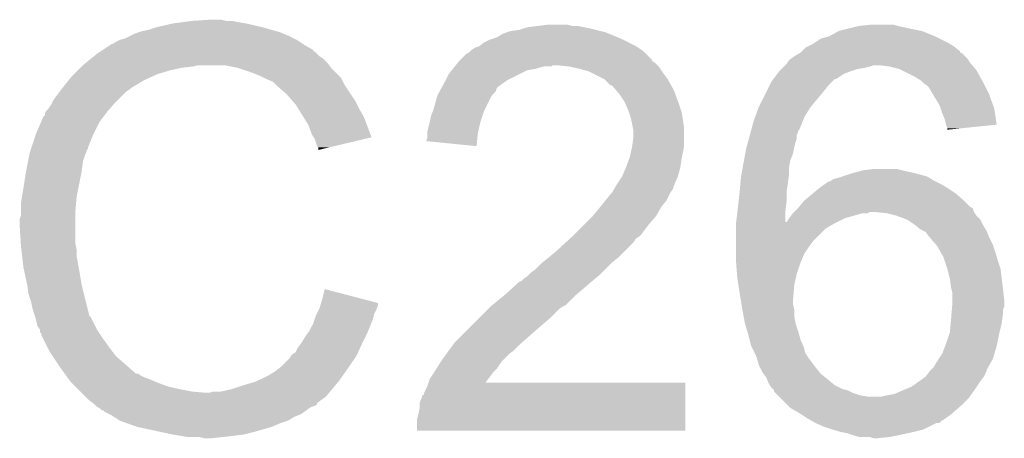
# Model space of a CAD drawing. Extents: x -1.3 to 24.2, y -3.9 to 56.
# Tile 28 of 45: x 2 to 3.9, y 39.4 to 40.2. Entities that reach past the tile are written whole.
import ezdxf

# ---------------------------------------------------------------- set-up
doc = ezdxf.new("R2010")
doc.units = 0
doc.layers.add('LIFE_METRICS_CLICK_V101_GTO', color=11, linetype='CONTINUOUS')

msp = doc.modelspace()

# ---------------------------------------------------------------- linework, layer by layer
at = {"layer": 'LIFE_METRICS_CLICK_V101_GTO'}
for points in [[(2.26314, 40.21328), (2.28219, 40.21582), (2.41046, 40.21328), (2.39522, 40.21582)], [(2.28219, 40.21582), (2.30124, 40.21836), (2.39522, 40.21582), (2.382522, 40.21836)], [(2.30124, 40.21836), (2.339338, 40.2209), (2.369822, 40.21836), (2.359658, 40.2209)], [(2.186942, 40.19296), (2.194562, 40.1955), (2.484968, 40.19296), (2.479042, 40.1955)], [(2.194562, 40.1955), (2.202182, 40.19804), (2.479042, 40.1955), (2.470152, 40.19804)], [(2.202182, 40.19804), (2.21488, 40.200582), (2.470152, 40.19804), (2.461254, 40.200582)], [(2.21488, 40.200582), (2.23012, 40.205658), (2.461254, 40.200582), (2.443488, 40.205658)], [(2.23012, 40.205658), (2.230128, 40.20566), (2.443488, 40.205658), (2.44348, 40.20566)], [(2.230128, 40.20566), (2.26314, 40.21328), (2.44348, 40.20566), (2.41046, 40.21328)], [(2.92608, 40.19296), (2.933694, 40.195498), (3.137914, 40.19296), (3.131822, 40.195498)], [(2.933694, 40.195498), (2.941322, 40.19804), (3.131822, 40.195498), (3.121658, 40.19804)], [(2.941322, 40.19804), (2.959102, 40.200582), (3.121658, 40.19804), (3.111492, 40.200582)], [(2.959102, 40.200582), (2.966718, 40.20312), (3.111492, 40.200582), (3.10134, 40.20312)], [(2.966718, 40.20312), (2.974342, 40.20566), (3.10134, 40.20312), (3.088642, 40.20566)], [(2.974342, 40.20566), (2.994662, 40.2082), (3.088642, 40.20566), (3.075942, 40.2082)], [(2.994662, 40.2082), (3.014982, 40.21074), (3.065782, 40.2082), (3.055618, 40.21074)], [(3.581402, 40.18788), (3.599176, 40.198038), (3.79222, 40.18788), (3.766822, 40.198038)], [(3.599176, 40.198038), (3.599184, 40.198042), (3.766822, 40.198038), (3.766804, 40.198042)], [(3.599184, 40.198042), (3.619498, 40.20312), (3.766804, 40.198042), (3.74142, 40.20312)], [(3.619498, 40.20312), (3.639822, 40.2082), (3.74142, 40.20312), (3.718562, 40.2082)], [(3.639822, 40.2082), (3.662664, 40.210738), (3.718562, 40.2082), (3.710942, 40.210738)], [(3.662664, 40.210738), (3.662682, 40.21074), (3.710942, 40.210738), (3.70078, 40.21074)], [(2.143766, 40.172646), (2.146304, 40.175182), (2.523482, 40.172646), (2.519678, 40.175182)], [(2.146304, 40.175182), (2.156454, 40.180258), (2.519678, 40.175182), (2.512062, 40.180258)], [(2.156454, 40.180258), (2.156462, 40.180262), (2.512062, 40.180258), (2.512056, 40.180262)], [(2.156462, 40.180262), (2.166622, 40.1828), (2.512056, 40.180262), (2.50698, 40.1828)], [(2.166622, 40.1828), (2.176782, 40.18788), (2.50698, 40.1828), (2.49682, 40.18788)], [(2.176782, 40.18788), (2.186942, 40.19296), (2.49682, 40.18788), (2.484968, 40.19296)], [(2.877822, 40.167562), (2.887982, 40.17518), (3.192776, 40.167562), (3.17754, 40.17518)], [(2.887982, 40.17518), (2.898142, 40.18026), (3.17754, 40.17518), (3.16738, 40.18026)], [(2.898142, 40.18026), (2.905762, 40.1828), (3.16738, 40.18026), (3.1623, 40.1828)], [(2.905762, 40.1828), (2.913382, 40.18534), (3.1623, 40.1828), (3.156204, 40.18534)], [(2.913382, 40.18534), (2.92608, 40.19296), (3.156204, 40.18534), (3.137914, 40.19296)], [(3.548382, 40.172642), (3.552188, 40.17518), (3.82185, 40.172642), (3.817618, 40.17518)], [(3.552188, 40.17518), (3.56362, 40.182802), (3.817618, 40.17518), (3.802376, 40.182802)], [(3.56362, 40.182802), (3.581402, 40.18788), (3.802376, 40.182802), (3.79222, 40.18788)], [(2.11074, 40.15232), (2.11835, 40.157394), (2.5527, 40.15232), (2.547626, 40.157394)], [(2.11835, 40.157394), (2.11836, 40.1574), (2.547626, 40.157394), (2.545102, 40.1574)], [(2.11836, 40.1574), (2.122152, 40.159928), (2.545102, 40.1574), (2.545078, 40.159928)], [(2.122152, 40.159928), (2.137416, 40.170102), (2.545078, 40.159928), (2.527298, 40.170102)], [(2.137416, 40.170102), (2.141224, 40.17264), (2.527298, 40.170102), (2.523492, 40.17264)], [(2.141224, 40.17264), (2.143766, 40.172646), (2.523492, 40.17264), (2.523482, 40.172646)], [(2.852424, 40.152322), (2.8575, 40.154862), (3.213098, 40.152322), (3.210558, 40.154862)], [(2.8575, 40.154862), (2.860036, 40.157398), (3.210558, 40.154862), (3.208022, 40.157398)], [(2.860036, 40.157398), (2.86258, 40.15994), (3.208022, 40.157398), (3.20421, 40.15994)], [(2.86258, 40.15994), (2.8702, 40.16502), (3.20421, 40.15994), (3.19659, 40.16502)], [(2.8702, 40.16502), (2.87781, 40.167558), (3.19659, 40.16502), (3.192782, 40.167558)], [(2.87781, 40.167558), (2.877822, 40.167562), (3.192782, 40.167558), (3.192776, 40.167562)], [(3.510282, 40.147242), (3.522968, 40.154854), (3.853178, 40.147242), (3.845566, 40.154854)], [(3.522968, 40.154854), (3.522978, 40.15486), (3.845566, 40.154854), (3.843042, 40.15486)], [(3.522978, 40.15486), (3.522982, 40.154862), (3.843042, 40.15486), (3.843042, 40.154862)], [(3.522982, 40.154862), (3.525512, 40.157392), (3.843042, 40.154862), (3.84302, 40.157392)], [(3.525512, 40.157392), (3.533144, 40.165022), (3.84302, 40.157392), (3.833492, 40.165022)], [(3.533144, 40.165022), (3.538218, 40.16756), (3.833492, 40.165022), (3.83032, 40.16756)], [(3.538218, 40.16756), (3.548382, 40.172642), (3.83032, 40.16756), (3.82185, 40.172642)], [(2.089006, 40.134538), (2.098318, 40.142158), (2.57302, 40.134538), (2.565402, 40.142158)], [(2.098318, 40.142158), (2.10453, 40.14724), (2.565402, 40.142158), (2.55778, 40.14724)], [(2.10453, 40.14724), (2.11074, 40.15232), (2.55778, 40.14724), (2.5527, 40.15232)], [(2.835146, 40.134538), (2.837178, 40.137078), (3.23088, 40.134538), (3.225806, 40.137078)], [(2.837178, 40.137078), (2.83718, 40.13708), (3.225806, 40.137078), (3.225806, 40.13708)], [(2.83718, 40.13708), (2.842256, 40.142156), (3.225806, 40.13708), (3.223262, 40.142156)], [(2.842256, 40.142156), (2.852424, 40.152322), (3.223262, 40.142156), (3.213098, 40.152322)], [(3.496732, 40.13454), (3.500122, 40.139622), (3.86334, 40.13454), (3.859952, 40.139622)], [(3.500122, 40.139622), (3.503506, 40.14216), (3.859952, 40.139622), (3.85826, 40.14216)], [(3.503506, 40.14216), (3.510282, 40.147242), (3.85826, 40.14216), (3.853178, 40.147242)], [(2.06502, 40.11168), (2.07264, 40.1193), (2.23266, 40.11168), (2.258062, 40.1193)], [(2.07264, 40.1193), (2.07772, 40.12438), (2.258062, 40.1193), (2.28092, 40.12438)], [(2.07772, 40.12438), (2.08026, 40.12692), (2.28092, 40.12438), (2.303778, 40.12692)], [(2.08026, 40.12692), (2.0828, 40.12946), (2.303778, 40.12692), (2.313938, 40.12946)], [(2.0828, 40.12946), (2.089006, 40.134538), (2.576832, 40.12946), (2.57302, 40.134538)], [(2.392678, 40.12438), (2.367278, 40.12946), (2.580642, 40.12438), (2.576832, 40.12946)], [(2.41554, 40.11676), (2.392678, 40.12438), (2.588262, 40.11676), (2.580642, 40.12438)], [(2.43586, 40.10914), (2.41554, 40.11676), (2.59588, 40.10914), (2.588262, 40.11676)], [(2.81686, 40.11168), (2.822954, 40.119298), (2.959102, 40.11168), (2.974338, 40.119298)], [(2.822954, 40.119298), (2.824988, 40.12184), (2.974338, 40.119298), (2.98958, 40.12184)], [(2.824988, 40.12184), (2.829052, 40.12692), (2.98958, 40.12184), (3.007356, 40.12692)], [(2.829052, 40.12692), (2.831078, 40.129454), (3.022594, 40.12692), (3.025134, 40.129454)], [(2.831078, 40.129454), (2.831084, 40.12946), (3.025134, 40.129454), (3.032762, 40.12946)], [(2.831084, 40.12946), (2.835146, 40.134538), (3.23596, 40.12946), (3.23088, 40.134538)], [(3.058158, 40.12692), (3.032762, 40.12946), (3.2385, 40.12692), (3.23596, 40.12946)], [(3.081022, 40.12184), (3.058158, 40.12692), (3.241888, 40.12184), (3.2385, 40.12692)], [(3.098798, 40.116762), (3.081022, 40.12184), (3.245272, 40.116762), (3.241888, 40.12184)], [(3.108962, 40.11168), (3.098798, 40.116762), (3.24866, 40.11168), (3.245272, 40.116762)], [(3.47599, 40.111678), (3.479802, 40.11676), (3.609338, 40.111678), (3.62204, 40.11676)], [(3.479802, 40.11676), (3.484878, 40.121838), (3.62204, 40.11676), (3.637278, 40.121838)], [(3.484878, 40.121838), (3.48742, 40.12438), (3.637278, 40.121838), (3.65252, 40.12438)], [(3.48742, 40.12438), (3.489962, 40.126922), (3.65252, 40.12438), (3.66268, 40.126922)], [(3.489962, 40.126922), (3.492498, 40.129458), (3.66268, 40.126922), (3.670298, 40.129458)], [(3.492498, 40.129458), (3.4925, 40.12946), (3.670298, 40.129458), (3.680458, 40.12946)], [(3.4925, 40.12946), (3.49504, 40.132), (3.867574, 40.12946), (3.865458, 40.132)], [(3.49504, 40.132), (3.496732, 40.13454), (3.865458, 40.132), (3.86334, 40.13454)], [(3.700778, 40.12692), (3.680458, 40.12946), (3.869692, 40.12692), (3.867574, 40.12946)], [(3.721098, 40.121842), (3.700778, 40.12692), (3.873922, 40.121842), (3.869692, 40.12692)], [(3.726186, 40.119298), (3.721098, 40.121842), (3.876042, 40.119298), (3.873922, 40.121842)], [(3.75158, 40.1066), (3.726186, 40.119298), (3.883096, 40.1066), (3.876042, 40.119298)], [(2.04165, 40.083738), (2.053844, 40.09898), (2.179318, 40.083738), (2.20472, 40.09898)], [(2.053844, 40.09898), (2.05994, 40.1066), (2.20472, 40.09898), (2.221484, 40.1066)], [(2.05994, 40.1066), (2.06502, 40.11168), (2.221484, 40.1066), (2.23266, 40.11168)], [(2.446028, 40.104056), (2.43586, 40.10914), (2.600962, 40.104056), (2.59588, 40.10914)], [(2.4511, 40.10152), (2.446028, 40.104056), (2.602232, 40.10152), (2.600962, 40.104056)], [(2.463796, 40.09644), (2.4511, 40.10152), (2.604772, 40.09644), (2.602232, 40.10152)], [(2.47142, 40.088818), (2.463796, 40.09644), (2.608582, 40.088818), (2.604772, 40.09644)], [(2.803696, 40.086278), (2.80924, 40.09644), (2.915918, 40.086278), (2.930146, 40.09644)], [(2.80924, 40.09644), (2.810508, 40.098978), (2.930146, 40.09644), (2.9337, 40.098978)], [(2.810508, 40.098978), (2.81686, 40.11168), (2.9337, 40.098978), (2.959102, 40.11168)], [(3.129276, 40.101522), (3.108962, 40.11168), (3.256282, 40.101522), (3.24866, 40.11168)], [(3.12928, 40.10152), (3.129276, 40.101522), (3.256282, 40.10152), (3.256282, 40.101522)], [(3.141974, 40.088826), (3.12928, 40.10152), (3.263334, 40.088826), (3.256282, 40.10152)], [(3.46075, 40.088818), (3.464562, 40.09644), (3.578858, 40.088818), (3.58648, 40.09644)], [(3.464562, 40.09644), (3.468366, 40.101514), (3.58648, 40.09644), (3.591554, 40.101514)], [(3.468366, 40.101514), (3.468372, 40.10152), (3.591554, 40.101514), (3.594096, 40.10152)], [(3.468372, 40.10152), (3.47599, 40.111678), (3.594096, 40.10152), (3.609338, 40.111678)], [(3.764278, 40.098982), (3.75158, 40.1066), (3.887328, 40.098982), (3.883096, 40.1066)], [(3.766822, 40.09644), (3.764278, 40.098982), (3.88874, 40.09644), (3.887328, 40.098982)], [(3.7719, 40.091362), (3.766822, 40.09644), (3.89128, 40.091362), (3.88874, 40.09644)], [(2.024382, 40.06088), (2.035808, 40.076118), (2.15392, 40.06088), (2.169158, 40.076118)], [(2.035808, 40.076118), (2.03962, 40.0812), (2.169158, 40.076118), (2.17678, 40.0812)], [(2.03962, 40.0812), (2.04165, 40.083738), (2.17678, 40.0812), (2.179318, 40.083738)], [(2.49174, 40.071042), (2.47142, 40.088818), (2.620432, 40.071042), (2.608582, 40.088818)], [(2.794, 40.068502), (2.798154, 40.076118), (2.903222, 40.068502), (2.910836, 40.076118)], [(2.798154, 40.076118), (2.80231, 40.083736), (2.910836, 40.076118), (2.91338, 40.083736)], [(2.80231, 40.083736), (2.803696, 40.086278), (2.91338, 40.083736), (2.915918, 40.086278)], [(3.144512, 40.08882), (3.141974, 40.088826), (3.263336, 40.08882), (3.263334, 40.088826)], [(3.153228, 40.078658), (3.144512, 40.08882), (3.26898, 40.078658), (3.263336, 40.08882)], [(3.15976, 40.071042), (3.153228, 40.078658), (3.27175, 40.071042), (3.26898, 40.078658)], [(3.43916, 40.04564), (3.4544, 40.07612), (3.5433, 40.04564), (3.5687, 40.07612)], [(3.4544, 40.07612), (3.46075, 40.088818), (3.5687, 40.07612), (3.578858, 40.088818)], [(3.776976, 40.088822), (3.7719, 40.091362), (3.89255, 40.088822), (3.89128, 40.091362)], [(3.779518, 40.086282), (3.776976, 40.088822), (3.89382, 40.086282), (3.89255, 40.088822)], [(3.788666, 40.071038), (3.779518, 40.086282), (3.90144, 40.071038), (3.89382, 40.086282)], [(2.020568, 40.05326), (2.024382, 40.06088), (2.1463, 40.05326), (2.15392, 40.06088)], [(2.502856, 40.058338), (2.49174, 40.071042), (2.6289, 40.058338), (2.620432, 40.071042)], [(2.50952, 40.050722), (2.502856, 40.058338), (2.63271, 40.050722), (2.6289, 40.058338)], [(2.786382, 40.04056), (2.793998, 40.068496), (2.88925, 40.04056), (2.903218, 40.068496)], [(2.793998, 40.068496), (2.794, 40.068502), (2.903218, 40.068496), (2.903222, 40.068502)], [(3.169918, 40.055802), (3.15976, 40.071042), (3.277292, 40.055802), (3.27175, 40.071042)], [(3.80238, 40.048182), (3.788666, 40.071038), (3.909752, 40.048182), (3.90144, 40.071038)], [(2.007872, 40.035482), (2.009142, 40.03802), (2.13106, 40.035482), (2.133234, 40.03802)], [(2.009142, 40.03802), (2.01422, 40.0431), (2.133234, 40.03802), (2.13759, 40.0431)], [(2.01422, 40.0431), (2.0193, 40.050722), (2.13759, 40.0431), (2.144124, 40.050722)], [(2.0193, 40.050722), (2.020568, 40.05326), (2.144124, 40.050722), (2.1463, 40.05326)], [(2.514284, 40.043102), (2.50952, 40.050722), (2.63652, 40.043102), (2.63271, 40.050722)], [(2.525396, 40.02532), (2.514284, 40.043102), (2.64668, 40.02532), (2.63652, 40.043102)], [(2.781302, 40.027862), (2.785364, 40.038018), (2.884594, 40.027862), (2.88798, 40.038018)], [(2.785364, 40.038018), (2.786382, 40.04056), (2.88798, 40.038018), (2.88925, 40.04056)], [(3.172098, 40.05072), (3.169918, 40.055802), (3.27914, 40.05072), (3.277292, 40.055802)], [(3.17754, 40.038018), (3.172098, 40.05072), (3.283374, 40.038018), (3.27914, 40.05072)], [(3.178386, 40.03548), (3.17754, 40.038018), (3.28422, 40.03548), (3.283374, 40.038018)], [(3.43177, 40.02532), (3.439158, 40.045638), (3.5306, 40.02532), (3.5433, 40.045638)], [(3.439158, 40.045638), (3.43916, 40.04564), (3.5433, 40.045638), (3.5433, 40.04564)], [(3.804074, 40.0431), (3.80238, 40.048182), (3.9116, 40.0431), (3.909752, 40.048182)], [(3.80746, 40.032938), (3.804074, 40.0431), (3.913158, 40.032938), (3.9116, 40.0431)], [(1.998626, 40.015158), (2.004076, 40.02786), (2.11582, 40.015158), (2.125344, 40.02786)], [(2.004076, 40.02786), (2.0066, 40.027882), (2.125344, 40.02786), (2.12536, 40.027882)], [(2.0066, 40.027882), (2.006602, 40.032944), (2.12536, 40.027882), (2.129156, 40.032944)], [(2.006602, 40.032944), (2.007872, 40.035482), (2.129156, 40.032944), (2.13106, 40.035482)], [(2.534918, 40.010082), (2.525396, 40.02532), (2.652386, 40.010082), (2.64668, 40.02532)], [(2.77876, 40.01516), (2.781302, 40.027862), (2.88036, 40.01516), (2.884594, 40.027862)], [(3.182618, 40.02278), (3.178386, 40.03548), (3.286338, 40.02278), (3.28422, 40.03548)], [(3.183128, 40.02024), (3.182618, 40.02278), (3.28676, 40.02024), (3.286338, 40.02278)], [(3.186686, 40.002458), (3.183128, 40.02024), (3.2893, 40.002458), (3.28676, 40.02024)], [(3.42415, 39.99992), (3.429, 40.0177), (3.520436, 39.99992), (3.52755, 40.0177)], [(3.429, 40.0177), (3.43177, 40.02532), (3.52755, 40.0177), (3.5306, 40.02532)], [(3.812538, 40.020242), (3.80746, 40.032938), (3.915102, 40.020242), (3.913158, 40.032938)], [(3.815082, 40.01008), (3.812538, 40.020242), (3.916658, 40.01008), (3.915102, 40.020242)], [(1.98882, 39.992298), (1.998626, 40.015158), (2.104388, 39.992298), (2.11582, 40.015158)], [(2.54254, 39.98976), (2.534918, 40.010082), (2.659994, 39.98976), (2.652386, 40.010082)], [(2.77368, 39.994842), (2.778758, 40.015158), (2.875844, 39.994842), (2.88036, 40.015158)], [(2.778758, 40.015158), (2.77876, 40.01516), (2.88036, 40.015158), (2.88036, 40.01516)], [(3.1877, 39.997382), (3.186686, 40.002458), (3.2893, 39.997382), (3.2893, 40.002458)], [(3.1877, 39.987222), (3.1877, 39.997382), (3.2893, 39.987222), (3.2893, 39.997382)], [(3.422764, 39.994836), (3.423456, 39.997374), (3.517898, 39.994836), (3.5179, 39.997374)], [(3.423456, 39.997374), (3.42415, 39.99992), (3.5179, 39.997374), (3.520436, 39.99992)], [(3.815084, 40.010078), (3.815082, 40.01008), (3.916658, 40.010078), (3.916658, 40.01008)], [(3.817618, 40.002462), (3.815084, 40.010078), (3.842228, 40.002462), (3.916658, 40.010078)], [(3.81762, 39.999944), (3.817618, 40.002462), (3.81762, 39.999944), (3.842228, 40.002462)], [(1.979506, 39.964356), (1.987974, 39.98976), (2.09296, 39.964356), (2.10312, 39.98976)], [(1.987974, 39.98976), (1.98882, 39.992298), (2.10312, 39.98976), (2.104388, 39.992298)], [(2.545932, 39.984674), (2.54254, 39.98976), (2.661896, 39.984674), (2.659994, 39.98976)], [(2.547618, 39.982144), (2.545932, 39.984674), (2.651258, 39.982144), (2.661896, 39.984674)], [(2.5527, 39.966904), (2.547618, 39.982144), (2.587178, 39.966904), (2.651258, 39.982144)], [(2.771154, 39.977088), (2.77368, 39.982144), (2.873744, 39.977088), (2.874254, 39.982144)], [(2.872718, 39.966902), (2.771154, 39.977088), (2.872718, 39.966902), (2.873744, 39.977088)], [(2.77368, 39.992298), (2.77368, 39.994842), (2.87528, 39.992298), (2.875844, 39.994842)], [(2.77368, 39.982144), (2.77368, 39.992298), (2.874254, 39.982144), (2.87528, 39.992298)], [(3.18516, 39.9669), (3.1877, 39.987222), (3.2893, 39.9669), (3.2893, 39.987222)], [(3.417222, 39.97452), (3.4193, 39.982138), (3.512822, 39.97452), (3.515358, 39.982138)], [(3.4193, 39.982138), (3.421378, 39.989756), (3.515358, 39.982138), (3.51536, 39.989756)], [(3.421378, 39.989756), (3.422764, 39.994836), (3.51536, 39.989756), (3.517898, 39.994836)], [(1.976966, 39.956736), (1.977812, 39.959274), (2.090418, 39.956736), (2.09042, 39.959274)], [(1.977812, 39.959274), (1.978658, 39.961814), (2.09042, 39.959274), (2.092954, 39.961814)], [(1.978658, 39.961814), (1.979506, 39.964356), (2.092954, 39.961814), (2.09296, 39.964356)], [(2.555234, 39.964366), (2.5527, 39.966904), (2.576506, 39.964366), (2.587178, 39.966904)], [(2.55524, 39.959308), (2.555234, 39.964366), (2.55524, 39.959308), (2.576506, 39.964366)], [(3.18008, 39.944042), (3.185158, 39.966898), (3.284728, 39.944042), (3.2893, 39.966898)], [(3.185158, 39.966898), (3.18516, 39.9669), (3.2893, 39.966898), (3.2893, 39.9669)], [(3.411912, 39.951658), (3.41376, 39.96182), (3.507738, 39.951658), (3.50977, 39.96182)], [(3.41376, 39.96182), (3.414452, 39.96436), (3.50977, 39.96182), (3.51028, 39.96436)], [(3.414452, 39.96436), (3.417222, 39.97452), (3.51028, 39.96436), (3.512822, 39.97452)], [(1.972564, 39.936418), (1.975612, 39.951658), (2.0828, 39.936418), (2.08788, 39.951658)], [(1.975612, 39.951658), (1.976122, 39.9542), (2.08788, 39.951658), (2.08915, 39.9542)], [(1.976122, 39.9542), (1.976966, 39.956736), (2.08915, 39.9542), (2.090418, 39.956736)], [(3.17246, 39.92372), (3.179126, 39.9415), (3.28168, 39.92372), (3.28422, 39.9415)], [(3.179126, 39.9415), (3.18008, 39.944042), (3.28422, 39.9415), (3.284728, 39.944042)], [(3.407294, 39.926258), (3.409602, 39.938958), (3.50012, 39.926258), (3.50266, 39.938958)], [(3.409602, 39.938958), (3.411912, 39.951658), (3.50266, 39.938958), (3.507738, 39.951658)], [(1.9685, 39.916102), (1.972564, 39.936418), (2.08026, 39.916102), (2.0828, 39.936418)], [(3.16484, 39.90594), (3.172458, 39.923718), (3.2766, 39.90594), (3.28168, 39.923718)], [(3.172458, 39.923718), (3.17246, 39.92372), (3.28168, 39.923718), (3.28168, 39.92372)], [(3.404522, 39.91102), (3.407294, 39.926258), (3.50012, 39.91102), (3.50012, 39.926258)], [(3.639824, 39.9161), (3.649982, 39.91864), (3.73634, 39.9161), (3.726182, 39.91864)], [(3.649982, 39.91864), (3.670302, 39.92118), (3.726182, 39.91864), (3.716022, 39.92118)], [(1.96342, 39.88308), (1.9685, 39.9161), (2.073654, 39.88308), (2.080258, 39.9161)], [(1.9685, 39.9161), (1.9685, 39.916102), (2.080258, 39.9161), (2.08026, 39.916102)], [(3.154678, 39.8907), (3.164838, 39.905938), (3.270068, 39.8907), (3.2766, 39.905938)], [(3.164838, 39.905938), (3.16484, 39.90594), (3.2766, 39.905938), (3.2766, 39.90594)], [(3.40106, 39.878), (3.4036, 39.90594), (3.495402, 39.878), (3.499394, 39.90594)], [(3.4036, 39.90594), (3.404522, 39.91102), (3.499394, 39.90594), (3.50012, 39.91102)], [(3.581406, 39.895784), (3.585208, 39.89832), (3.794752, 39.895784), (3.78968, 39.89832)], [(3.585208, 39.89832), (3.589022, 39.900862), (3.78968, 39.89832), (3.785446, 39.900862)], [(3.589022, 39.900862), (3.599178, 39.9034), (3.785446, 39.900862), (3.781216, 39.9034)], [(3.599178, 39.9034), (3.6068, 39.90594), (3.781216, 39.9034), (3.776982, 39.90594)], [(3.6068, 39.90594), (3.62966, 39.913558), (3.776982, 39.90594), (3.749048, 39.913558)], [(3.62966, 39.913558), (3.629666, 39.91356), (3.749048, 39.913558), (3.74904, 39.91356)], [(3.629666, 39.91356), (3.639824, 39.9161), (3.74904, 39.91356), (3.73634, 39.9161)], [(1.960456, 39.8653), (1.96342, 39.88308), (2.0701, 39.8653), (2.073654, 39.88308)], [(3.14706, 39.877998), (3.148582, 39.880536), (3.264746, 39.877998), (3.266438, 39.880536)], [(3.148582, 39.880536), (3.153154, 39.88816), (3.266438, 39.880536), (3.26898, 39.88816)], [(3.153154, 39.88816), (3.154678, 39.8907), (3.26898, 39.88816), (3.270068, 39.8907)], [(3.548886, 39.87292), (3.56108, 39.88308), (3.83286, 39.87292), (3.817624, 39.88308)], [(3.56108, 39.88308), (3.561082, 39.883082), (3.817624, 39.88308), (3.81762, 39.883082)], [(3.561082, 39.883082), (3.57175, 39.8907), (3.81762, 39.883082), (3.804918, 39.8907)], [(3.57175, 39.8907), (3.578864, 39.89578), (3.804918, 39.8907), (3.79476, 39.89578)], [(3.578864, 39.89578), (3.581406, 39.895784), (3.79476, 39.89578), (3.794752, 39.895784)], [(1.95834, 39.852602), (1.960456, 39.8653), (2.068944, 39.852602), (2.0701, 39.8653)], [(3.131312, 39.85768), (3.13944, 39.86784), (3.25374, 39.85768), (3.25882, 39.86784)], [(3.13944, 39.86784), (3.144516, 39.872918), (3.25882, 39.86784), (3.26136, 39.872918)], [(3.144516, 39.872918), (3.144522, 39.872924), (3.26136, 39.872918), (3.261362, 39.872924)], [(3.144522, 39.872924), (3.14706, 39.877998), (3.261362, 39.872924), (3.264746, 39.877998)], [(3.398802, 39.85768), (3.400776, 39.875458), (3.49504, 39.85768), (3.49504, 39.875458)], [(3.400776, 39.875458), (3.40106, 39.878), (3.49504, 39.875458), (3.495402, 39.878)], [(3.530602, 39.857682), (3.53365, 39.860222), (3.85064, 39.857682), (3.848098, 39.860222)], [(3.53365, 39.860222), (3.548886, 39.87292), (3.848098, 39.860222), (3.83286, 39.87292)], [(1.95834, 39.837362), (1.95834, 39.852602), (2.06756, 39.837362), (2.068944, 39.852602)], [(3.10642, 39.8272), (3.11912, 39.84244), (3.23342, 39.8272), (3.242126, 39.84244)], [(3.11912, 39.84244), (3.12115, 39.844978), (3.242126, 39.84244), (3.243578, 39.844978)], [(3.12115, 39.844978), (3.131312, 39.85768), (3.243578, 39.844978), (3.25374, 39.85768)], [(3.396262, 39.834818), (3.398802, 39.85768), (3.4925, 39.834818), (3.49504, 39.85768)], [(3.51028, 39.83482), (3.517892, 39.842432), (3.870962, 39.83482), (3.86842, 39.842432)], [(3.517892, 39.842432), (3.5179, 39.84244), (3.86842, 39.842432), (3.868406, 39.84244)], [(3.5179, 39.84244), (3.520014, 39.844978), (3.868406, 39.84244), (3.863344, 39.844978)], [(3.520014, 39.844978), (3.530602, 39.857682), (3.863344, 39.844978), (3.85064, 39.857682)], [(1.9558, 39.806878), (1.955802, 39.819582), (2.06756, 39.806878), (2.06756, 39.819582)], [(1.955802, 39.819582), (1.95834, 39.827204), (2.06756, 39.819582), (2.06756, 39.827204)], [(1.95834, 39.827204), (1.95834, 39.837362), (2.06756, 39.827204), (2.06756, 39.837362)], [(3.088642, 39.809422), (3.10642, 39.8272), (3.21818, 39.809422), (3.23342, 39.8272)], [(3.393756, 39.8145), (3.39598, 39.83228), (3.492522, 39.8145), (3.492504, 39.83228)], [(3.39598, 39.83228), (3.396262, 39.834818), (3.492504, 39.83228), (3.4925, 39.834818)], [(3.495044, 39.814508), (3.50012, 39.82212), (3.596654, 39.814508), (3.611878, 39.82212)], [(3.50012, 39.822122), (3.507742, 39.83228), (3.611882, 39.822122), (3.647442, 39.83228)], [(3.50012, 39.82212), (3.50012, 39.822122), (3.611878, 39.82212), (3.611882, 39.822122)], [(3.507742, 39.832282), (3.51028, 39.83482), (3.657604, 39.832282), (3.662684, 39.83482)], [(3.507742, 39.83228), (3.507742, 39.832282), (3.647442, 39.83228), (3.657604, 39.832282)], [(3.67034, 39.834816), (3.6703, 39.83482), (3.870962, 39.834816), (3.870962, 39.83482)], [(3.6957, 39.83228), (3.67034, 39.834816), (3.872654, 39.83228), (3.870962, 39.834816)], [(3.716022, 39.827198), (3.6957, 39.83228), (3.876042, 39.827198), (3.872654, 39.83228)], [(3.736342, 39.819578), (3.716022, 39.827198), (3.883662, 39.819578), (3.876042, 39.827198)], [(3.736346, 39.819576), (3.736342, 39.819578), (3.883662, 39.819576), (3.883662, 39.819578)], [(3.751578, 39.809422), (3.736346, 39.819576), (3.88874, 39.809422), (3.883662, 39.819576)], [(1.958024, 39.771318), (1.9558, 39.806878), (2.06756, 39.771318), (2.06756, 39.806878)], [(3.06832, 39.7891), (3.088642, 39.809422), (3.202938, 39.7891), (3.21818, 39.809422)], [(3.39344, 39.81196), (3.393756, 39.8145), (3.59156, 39.81196), (3.596638, 39.8145)], [(3.39344, 39.801802), (3.39344, 39.81196), (3.573782, 39.801802), (3.59156, 39.81196)], [(3.39344, 39.7764), (3.39344, 39.801802), (3.548382, 39.7764), (3.573782, 39.801802)], [(3.492522, 39.8145), (3.495044, 39.814508), (3.596638, 39.8145), (3.596654, 39.814508)], [(3.75158, 39.80942), (3.751578, 39.809422), (3.888742, 39.80942), (3.88874, 39.809422)], [(3.764282, 39.799258), (3.75158, 39.80942), (3.89484, 39.799258), (3.888742, 39.80942)], [(3.769352, 39.796722), (3.764282, 39.799258), (3.89636, 39.796722), (3.89484, 39.799258)], [(3.052152, 39.773858), (3.060466, 39.781478), (3.187698, 39.773858), (3.192778, 39.781478)], [(3.060466, 39.781478), (3.06324, 39.78402), (3.192778, 39.781478), (3.19659, 39.78402)], [(3.06324, 39.78402), (3.06578, 39.78656), (3.19659, 39.78402), (3.2004, 39.78656)], [(3.06578, 39.78656), (3.06832, 39.7891), (3.2004, 39.78656), (3.202938, 39.7891)], [(3.77444, 39.794176), (3.769352, 39.796722), (3.89738, 39.794176), (3.89636, 39.796722)], [(3.779522, 39.786558), (3.77444, 39.794176), (3.900426, 39.786558), (3.89738, 39.794176)], [(3.78206, 39.78402), (3.779522, 39.786558), (3.90144, 39.78402), (3.900426, 39.786558)], [(3.795126, 39.768778), (3.78206, 39.78402), (3.90906, 39.768778), (3.90144, 39.78402)], [(1.95834, 39.76624), (1.958024, 39.771318), (2.068576, 39.76624), (2.06756, 39.771318)], [(1.959238, 39.758618), (1.95834, 39.76624), (2.0701, 39.758618), (2.068576, 39.76624)], [(3.032758, 39.75608), (3.052152, 39.773858), (3.16992, 39.75608), (3.187698, 39.773858)], [(3.39344, 39.76624), (3.39344, 39.7764), (3.54076, 39.76624), (3.548382, 39.7764)], [(3.39344, 39.751002), (3.39344, 39.76624), (3.530602, 39.751002), (3.54076, 39.76624)], [(3.797302, 39.766238), (3.795126, 39.768778), (3.909908, 39.766238), (3.90906, 39.768778)], [(3.804356, 39.75354), (3.797302, 39.766238), (3.91414, 39.75354), (3.909908, 39.766238)], [(1.960732, 39.745918), (1.959238, 39.758618), (2.0701, 39.745918), (2.0701, 39.758618)], [(1.96342, 39.72306), (1.960732, 39.745918), (2.074258, 39.72306), (2.0701, 39.745918)], [(3.004822, 39.733222), (3.017516, 39.743378), (3.144522, 39.733222), (3.157218, 39.743378)], [(3.017516, 39.743378), (3.01752, 39.74338), (3.157218, 39.743378), (3.15722, 39.74338)], [(3.01752, 39.74338), (3.032758, 39.75608), (3.15722, 39.74338), (3.16992, 39.75608)], [(3.39344, 39.735758), (3.39344, 39.751002), (3.524068, 39.735758), (3.530602, 39.751002)], [(3.81, 39.743378), (3.804356, 39.75354), (3.917044, 39.743378), (3.91414, 39.75354)], [(3.81254, 39.73576), (3.81, 39.743378), (3.91922, 39.73576), (3.917044, 39.743378)], [(1.96451, 39.71798), (1.96342, 39.72306), (2.07518, 39.71798), (2.074258, 39.72306)], [(2.981962, 39.7129), (2.99212, 39.720522), (3.1242, 39.7129), (3.131822, 39.720522)], [(2.99212, 39.720522), (3.004818, 39.73322), (3.131822, 39.720522), (3.14452, 39.73322)], [(3.004818, 39.73322), (3.004822, 39.733222), (3.14452, 39.73322), (3.144522, 39.733222)], [(3.393636, 39.733218), (3.39344, 39.735758), (3.52298, 39.733218), (3.524068, 39.735758)], [(3.395394, 39.71036), (3.393636, 39.733218), (3.515362, 39.71036), (3.52298, 39.733218)], [(3.817618, 39.72052), (3.81254, 39.73576), (3.9243, 39.72052), (3.91922, 39.73576)], [(3.81762, 39.720518), (3.817618, 39.72052), (3.9243, 39.720518), (3.9243, 39.72052)], [(3.8227, 39.700198), (3.81762, 39.720518), (3.926842, 39.700198), (3.9243, 39.720518)], [(1.97104, 39.6875), (1.96451, 39.71798), (2.08026, 39.6875), (2.07518, 39.71798)], [(2.96672, 39.7002), (2.974342, 39.705282), (3.109976, 39.7002), (3.116074, 39.705282)], [(2.974342, 39.705282), (2.97688, 39.70782), (3.116074, 39.705282), (3.11912, 39.70782)], [(2.97688, 39.70782), (2.981962, 39.7129), (3.11912, 39.70782), (3.1242, 39.7129)], [(3.39598, 39.702738), (3.395394, 39.71036), (3.513666, 39.702738), (3.515362, 39.71036)], [(3.398326, 39.6875), (3.39598, 39.702738), (3.51028, 39.6875), (3.513666, 39.702738)], [(1.97104, 39.687498), (1.97104, 39.6875), (2.080262, 39.687498), (2.08026, 39.6875)], [(1.97358, 39.669722), (1.97104, 39.687498), (2.084706, 39.669722), (2.080262, 39.687498)], [(2.931158, 39.66972), (2.959106, 39.69512), (3.074244, 39.66972), (3.10388, 39.69512)], [(2.959106, 39.69512), (2.961646, 39.695126), (3.10388, 39.69512), (3.103886, 39.695126)], [(2.961646, 39.695126), (2.96672, 39.7002), (3.103886, 39.695126), (3.109976, 39.7002)], [(3.40106, 39.66972), (3.398326, 39.6875), (3.508798, 39.66972), (3.51028, 39.6875)], [(3.82524, 39.68242), (3.8227, 39.700198), (3.929064, 39.68242), (3.926842, 39.700198)], [(3.825876, 39.67988), (3.82524, 39.68242), (3.92938, 39.67988), (3.929064, 39.68242)], [(1.978658, 39.65448), (1.97358, 39.669722), (2.088518, 39.65448), (2.084706, 39.669722)], [(2.56286, 39.65956), (2.567962, 39.679876), (2.645478, 39.65956), (2.567962, 39.679876)], [(2.90322, 39.64686), (2.92495, 39.664642), (3.050534, 39.64686), (3.06832, 39.664642)], [(2.92495, 39.664642), (2.931158, 39.66972), (3.06832, 39.664642), (3.074244, 39.66972)], [(3.403178, 39.65702), (3.40106, 39.66972), (3.50774, 39.65702), (3.508798, 39.66972)], [(3.82778, 39.672258), (3.825876, 39.67988), (3.930228, 39.672258), (3.92938, 39.67988)], [(3.82778, 39.657018), (3.82778, 39.672258), (3.93192, 39.657018), (3.930228, 39.672258)], [(1.9812, 39.641782), (1.978658, 39.65448), (2.091694, 39.641782), (2.088518, 39.65448)], [(1.98628, 39.626538), (1.9812, 39.641782), (2.095504, 39.626538), (2.091694, 39.641782)], [(2.55651, 39.63924), (2.557782, 39.641782), (2.67208, 39.63924), (2.672926, 39.641782)], [(2.557782, 39.641782), (2.55923, 39.646858), (2.672926, 39.641782), (2.674618, 39.646858)], [(2.55923, 39.646858), (2.560678, 39.651922), (2.674618, 39.646858), (2.67462, 39.651922)], [(2.560678, 39.651922), (2.56286, 39.65956), (2.67462, 39.651922), (2.645478, 39.65956)], [(2.87782, 39.62146), (2.898138, 39.641778), (3.02006, 39.62146), (3.04038, 39.641778)], [(2.898138, 39.641778), (2.900678, 39.644318), (3.04038, 39.641778), (3.045456, 39.644318)], [(2.900678, 39.644318), (2.903214, 39.646854), (3.045456, 39.644318), (3.047994, 39.646854)], [(2.903214, 39.646854), (2.90322, 39.64686), (3.047994, 39.646854), (3.050534, 39.64686)], [(3.404448, 39.649402), (3.403178, 39.65702), (3.50774, 39.649402), (3.50774, 39.65702)], [(3.40614, 39.639242), (3.404448, 39.649402), (3.51028, 39.639242), (3.50774, 39.649402)], [(3.82672, 39.639236), (3.827144, 39.644316), (3.92938, 39.639236), (3.931918, 39.644316)], [(3.827144, 39.644316), (3.82778, 39.65194), (3.931918, 39.644316), (3.931918, 39.65194)], [(3.82778, 39.65194), (3.82778, 39.657018), (3.931918, 39.65194), (3.93192, 39.657018)], [(1.986916, 39.623996), (1.98628, 39.626538), (2.098042, 39.623996), (2.095504, 39.626538)], [(1.991358, 39.606222), (1.986916, 39.623996), (2.10693, 39.606222), (2.098042, 39.623996)], [(2.547618, 39.618918), (2.55016, 39.62654), (2.664458, 39.618918), (2.666362, 39.62654)], [(2.55016, 39.62654), (2.551428, 39.629078), (2.666362, 39.62654), (2.666998, 39.629078)], [(2.551428, 39.629078), (2.55651, 39.63924), (2.666998, 39.629078), (2.67208, 39.63924)], [(2.86258, 39.60622), (2.87782, 39.62146), (3.00228, 39.60622), (3.02006, 39.62146)], [(3.40614, 39.63924), (3.40614, 39.639242), (3.51028, 39.63924), (3.51028, 39.639242)], [(3.40845, 39.626542), (3.40614, 39.63924), (3.51028, 39.626542), (3.51028, 39.63924)], [(3.41122, 39.6113), (3.40845, 39.626542), (3.51282, 39.6113), (3.51028, 39.626542)], [(3.824314, 39.6113), (3.82524, 39.62146), (3.92684, 39.6113), (3.92811, 39.62146)], [(3.82524, 39.62146), (3.826086, 39.63162), (3.92811, 39.62146), (3.92938, 39.63162)], [(3.826086, 39.63162), (3.82672, 39.639236), (3.92938, 39.63162), (3.92938, 39.639236)], [(1.996436, 39.598606), (1.991358, 39.606222), (2.110738, 39.598606), (2.10693, 39.606222)], [(2.53746, 39.596062), (2.54508, 39.611302), (2.655316, 39.596062), (2.66141, 39.611302)], [(2.54508, 39.611302), (2.547618, 39.618918), (2.66141, 39.611302), (2.664458, 39.618918)], [(2.829562, 39.5732), (2.86258, 39.60622), (2.96454, 39.5732), (3.00228, 39.60622)], [(3.415792, 39.59606), (3.41122, 39.6113), (3.5179, 39.59606), (3.51282, 39.6113)], [(3.822698, 39.593518), (3.824314, 39.6113), (3.922394, 39.593518), (3.92684, 39.6113)], [(1.996438, 39.598598), (1.996436, 39.598606), (2.110742, 39.598598), (2.110738, 39.598606)], [(1.99644, 39.593526), (1.996438, 39.598598), (2.114124, 39.593526), (2.110742, 39.598598)], [(1.998974, 39.590986), (1.99644, 39.593526), (2.115818, 39.590986), (2.114124, 39.593526)], [(1.99898, 39.588444), (1.998974, 39.590986), (2.117512, 39.588444), (2.115818, 39.590986)], [(2.001522, 39.58336), (1.99898, 39.588444), (2.1209, 39.58336), (2.117512, 39.588444)], [(2.010412, 39.56558), (2.001522, 39.58336), (2.1336, 39.56558), (2.1209, 39.58336)], [(2.525268, 39.57828), (2.52984, 39.5859), (2.64668, 39.57828), (2.65049, 39.5859)], [(2.52984, 39.5859), (2.535552, 39.59352), (2.65049, 39.5859), (2.6543, 39.59352)], [(2.535552, 39.59352), (2.53746, 39.596062), (2.6543, 39.59352), (2.655316, 39.596062)], [(3.41884, 39.585898), (3.415792, 39.59606), (3.520804, 39.585898), (3.5179, 39.59606)], [(3.420746, 39.57828), (3.41884, 39.585898), (3.522978, 39.57828), (3.520804, 39.585898)], [(3.81508, 39.57066), (3.821852, 39.59098), (3.917696, 39.57066), (3.92176, 39.59098)], [(3.821852, 39.59098), (3.822698, 39.593518), (3.92176, 39.59098), (3.922394, 39.593518)], [(2.01676, 39.552882), (2.010412, 39.56558), (2.143124, 39.552882), (2.1336, 39.56558)], [(2.509522, 39.552886), (2.514602, 39.56304), (2.634958, 39.552886), (2.639644, 39.56304)], [(2.514602, 39.56304), (2.522222, 39.573202), (2.639644, 39.56304), (2.644336, 39.573202)], [(2.522222, 39.573202), (2.525268, 39.57828), (2.644336, 39.573202), (2.64668, 39.57828)], [(2.816224, 39.55542), (2.827658, 39.570662), (2.9464, 39.55542), (2.96164, 39.570662)], [(2.827658, 39.570662), (2.829562, 39.5732), (2.96164, 39.570662), (2.96454, 39.5732)], [(3.423918, 39.565582), (3.420746, 39.57828), (3.528422, 39.565582), (3.522978, 39.57828)], [(3.426458, 39.560504), (3.423918, 39.565582), (3.530598, 39.560504), (3.528422, 39.565582)], [(3.807458, 39.550338), (3.813174, 39.56558), (3.912106, 39.550338), (3.91668, 39.56558)], [(3.813174, 39.56558), (3.81508, 39.57066), (3.91668, 39.56558), (3.917696, 39.57066)], [(2.021844, 39.545258), (2.01676, 39.552882), (2.14884, 39.545258), (2.143124, 39.552882)], [(2.03708, 39.5224), (2.021844, 39.545258), (2.17497, 39.5224), (2.14884, 39.545258)], [(2.49682, 39.54018), (2.500204, 39.545258), (2.627922, 39.54018), (2.631438, 39.545258)], [(2.500204, 39.545258), (2.501902, 39.547802), (2.631438, 39.545258), (2.632612, 39.547802)], [(2.501902, 39.547802), (2.509522, 39.552886), (2.632612, 39.547802), (2.634958, 39.552886)], [(2.80162, 39.5351), (2.812504, 39.550338), (2.92354, 39.5351), (2.938778, 39.550338)], [(2.812504, 39.550338), (2.81432, 39.55288), (2.938778, 39.550338), (2.94259, 39.55288)], [(2.81432, 39.55288), (2.816224, 39.55542), (2.94259, 39.55288), (2.9464, 39.55542)], [(3.427728, 39.557964), (3.426458, 39.560504), (3.5306, 39.557964), (3.530598, 39.560504)], [(3.43154, 39.55034), (3.427728, 39.557964), (3.53314, 39.55034), (3.5306, 39.557964)], [(3.43408, 39.54526), (3.43154, 39.55034), (3.536528, 39.54526), (3.53314, 39.55034)], [(3.434806, 39.54272), (3.43408, 39.54526), (3.53822, 39.54272), (3.536528, 39.54526)], [(3.439158, 39.527482), (3.434806, 39.54272), (3.54965, 39.527482), (3.53822, 39.54272)], [(3.800684, 39.540178), (3.807458, 39.550338), (3.90906, 39.540178), (3.912106, 39.550338)], [(2.046318, 39.5097), (2.03708, 39.5224), (2.189486, 39.5097), (2.17497, 39.5224)], [(2.46888, 39.51478), (2.48158, 39.52494), (2.610338, 39.51478), (2.617372, 39.52494)], [(2.48158, 39.52494), (2.49682, 39.54018), (2.617372, 39.52494), (2.627922, 39.54018)], [(2.792094, 39.519858), (2.80162, 39.535098), (2.913378, 39.519858), (2.923538, 39.535098)], [(2.80162, 39.535098), (2.80162, 39.5351), (2.923538, 39.535098), (2.92354, 39.5351)], [(3.4417, 39.5224), (3.439158, 39.527482), (3.55346, 39.5224), (3.54965, 39.527482)], [(3.44678, 39.512242), (3.4417, 39.5224), (3.561588, 39.512242), (3.55346, 39.5224)], [(3.789678, 39.522398), (3.7973, 39.535102), (3.899182, 39.522398), (3.90624, 39.535102)], [(3.7973, 39.535102), (3.800684, 39.540178), (3.90624, 39.535102), (3.90906, 39.540178)], [(2.046322, 39.509694), (2.046318, 39.5097), (2.194566, 39.509694), (2.189486, 39.5097)], [(2.048166, 39.507158), (2.046322, 39.509694), (2.197104, 39.507158), (2.194566, 39.509694)], [(2.05186, 39.50208), (2.048166, 39.507158), (2.207262, 39.50208), (2.197104, 39.507158)], [(2.43078, 39.49446), (2.456178, 39.50716), (2.59588, 39.49446), (2.60495, 39.50716)], [(2.456178, 39.50716), (2.464646, 39.51224), (2.60495, 39.50716), (2.60858, 39.51224)], [(2.464646, 39.51224), (2.46888, 39.51478), (2.60858, 39.51224), (2.610338, 39.51478)], [(2.778762, 39.499544), (2.787224, 39.512238), (2.896266, 39.499544), (2.90576, 39.512238)], [(2.787224, 39.512238), (2.78892, 39.51478), (2.90576, 39.512238), (2.9083, 39.51478)], [(2.78892, 39.51478), (2.792094, 39.519858), (2.9083, 39.51478), (2.913378, 39.519858)], [(3.448686, 39.509702), (3.44678, 39.512242), (3.563618, 39.509702), (3.561588, 39.512242)], [(3.454398, 39.502082), (3.448686, 39.509702), (3.573144, 39.502082), (3.563618, 39.509702)], [(3.76428, 39.497), (3.774438, 39.504618), (3.885564, 39.497), (3.891276, 39.504618)], [(3.774438, 39.50462), (3.782058, 39.514776), (3.891278, 39.50462), (3.896358, 39.514776)], [(3.774438, 39.504618), (3.774438, 39.50462), (3.891276, 39.504618), (3.891278, 39.50462)], [(3.782058, 39.514776), (3.78206, 39.514778), (3.896358, 39.514776), (3.896358, 39.514778)], [(3.78206, 39.514778), (3.784594, 39.517314), (3.896358, 39.514778), (3.89636, 39.517314)], [(3.784594, 39.517314), (3.789678, 39.522398), (3.89636, 39.517314), (3.899182, 39.522398)], [(2.053708, 39.49954), (2.05186, 39.50208), (2.214878, 39.49954), (2.207262, 39.50208)], [(2.0574, 39.494462), (2.053708, 39.49954), (2.226728, 39.494462), (2.214878, 39.49954)], [(2.059942, 39.49192), (2.0574, 39.494462), (2.23266, 39.49192), (2.226728, 39.494462)], [(2.067562, 39.4843), (2.059942, 39.49192), (2.252982, 39.4843), (2.23266, 39.49192)], [(2.072642, 39.47922), (2.067562, 39.4843), (2.27584, 39.47922), (2.252982, 39.4843)], [(2.38252, 39.479222), (2.40538, 39.48684), (2.58318, 39.479222), (2.589528, 39.48684)], [(2.40538, 39.48684), (2.43078, 39.49446), (2.589528, 39.48684), (2.59588, 39.49446)], [(2.7686, 39.47414), (2.77368, 39.484302), (3.291834, 39.47414), (3.291838, 39.484302)], [(2.77368, 39.484302), (2.776212, 39.491898), (3.291838, 39.484302), (3.29184, 39.491898)], [(2.776212, 39.491898), (2.776218, 39.49192), (3.29184, 39.491898), (2.890564, 39.49192)], [(2.776218, 39.49192), (2.778762, 39.499544), (2.890564, 39.49192), (2.896266, 39.499544)], [(3.455416, 39.49954), (3.454398, 39.502082), (3.57632, 39.49954), (3.573144, 39.502082)], [(3.45948, 39.48938), (3.455416, 39.49954), (3.588514, 39.48938), (3.57632, 39.49954)], [(3.461174, 39.48684), (3.45948, 39.48938), (3.591562, 39.48684), (3.588514, 39.48938)], [(3.46456, 39.48176), (3.461174, 39.48684), (3.60172, 39.48176), (3.591562, 39.48684)], [(3.734646, 39.47922), (3.7465, 39.4843), (3.8735, 39.47922), (3.876886, 39.4843)], [(3.7465, 39.4843), (3.760724, 39.49446), (3.876886, 39.4843), (3.88366, 39.49446)], [(3.760724, 39.49446), (3.76428, 39.497), (3.88366, 39.49446), (3.885564, 39.497)], [(2.077722, 39.47414), (2.072642, 39.47922), (2.30124, 39.47414), (2.27584, 39.47922)], [(2.080262, 39.4716), (2.077722, 39.47414), (2.329178, 39.4716), (2.30124, 39.47414)], [(2.087884, 39.463978), (2.080262, 39.4716), (2.570478, 39.463978), (2.576828, 39.4716)], [(2.0955, 39.456362), (2.087884, 39.463978), (2.559822, 39.456362), (2.570478, 39.463978)], [(2.329178, 39.4716), (2.336802, 39.471602), (2.576828, 39.4716), (2.57683, 39.471602)], [(2.336802, 39.471602), (2.344424, 39.47414), (2.57683, 39.471602), (2.578946, 39.47414)], [(2.359662, 39.47414), (2.38252, 39.479222), (2.578946, 39.47414), (2.58318, 39.479222)], [(2.758442, 39.451284), (2.76352, 39.463984), (3.29183, 39.451284), (3.291832, 39.463984)], [(2.76352, 39.463984), (2.763542, 39.46652), (3.291832, 39.463984), (3.291834, 39.46652)], [(2.763542, 39.46652), (2.766064, 39.466536), (3.291834, 39.46652), (3.291834, 39.466536)], [(2.766064, 39.466536), (2.7686, 39.47414), (3.291834, 39.466536), (3.291834, 39.47414)], [(3.4671, 39.47922), (3.46456, 39.48176), (3.606798, 39.47922), (3.60172, 39.48176)], [(3.469634, 39.476686), (3.4671, 39.47922), (3.616942, 39.476686), (3.606798, 39.47922)], [(3.469636, 39.476682), (3.469634, 39.476686), (3.616958, 39.476682), (3.616942, 39.476686)], [(3.46964, 39.474146), (3.469636, 39.476682), (3.62203, 39.474146), (3.616958, 39.476682)], [(3.472186, 39.4716), (3.46964, 39.474146), (3.62712, 39.4716), (3.62203, 39.474146)], [(3.477264, 39.466522), (3.472186, 39.4716), (3.642358, 39.466522), (3.62712, 39.4716)], [(3.479806, 39.46398), (3.477264, 39.466522), (3.657598, 39.46398), (3.642358, 39.466522)], [(3.482348, 39.461438), (3.479806, 39.46398), (3.860798, 39.461438), (3.862612, 39.46398)], [(3.685538, 39.46398), (3.6957, 39.46652), (3.862612, 39.46398), (3.864428, 39.46652)], [(3.6957, 39.46652), (3.710938, 39.46906), (3.864428, 39.46652), (3.866242, 39.46906)], [(3.710938, 39.46906), (3.734646, 39.47922), (3.866242, 39.46906), (3.8735, 39.47922)], [(2.102288, 39.45127), (2.0955, 39.456362), (2.5527, 39.45127), (2.559822, 39.456362)], [(2.105658, 39.44874), (2.102288, 39.45127), (2.552694, 39.44874), (2.5527, 39.45127)], [(2.105666, 39.448734), (2.105658, 39.44874), (2.552694, 39.448734), (2.552694, 39.44874)], [(2.108202, 39.4462), (2.105666, 39.448734), (2.550156, 39.4462), (2.552694, 39.448734)], [(2.11074, 39.443662), (2.108202, 39.4462), (2.542544, 39.443662), (2.550156, 39.4462)], [(2.110744, 39.44366), (2.11074, 39.443662), (2.54254, 39.44366), (2.542544, 39.443662)], [(2.115816, 39.441122), (2.110744, 39.44366), (2.537466, 39.441122), (2.54254, 39.44366)], [(2.75844, 39.441122), (2.758442, 39.451284), (3.291828, 39.441122), (3.29183, 39.451284)], [(3.497584, 39.4462), (3.482348, 39.461438), (3.84556, 39.4462), (3.860798, 39.461438)], [(3.50266, 39.441122), (3.497584, 39.4462), (3.839756, 39.441122), (3.84556, 39.4462)], [(2.115822, 39.441118), (2.115816, 39.441122), (2.53746, 39.441118), (2.537466, 39.441122)], [(2.120894, 39.436046), (2.115822, 39.441118), (2.530694, 39.436046), (2.53746, 39.441118)], [(2.123434, 39.43604), (2.120894, 39.436046), (2.530686, 39.43604), (2.530694, 39.436046)], [(2.12598, 39.433502), (2.123434, 39.43604), (2.527302, 39.433502), (2.530686, 39.43604)], [(2.125984, 39.4335), (2.12598, 39.433502), (2.5273, 39.4335), (2.527302, 39.433502)], [(2.13614, 39.42842), (2.125984, 39.4335), (2.51968, 39.42842), (2.5273, 39.4335)], [(2.141218, 39.42588), (2.13614, 39.42842), (2.513328, 39.42588), (2.51968, 39.42842)], [(2.14503, 39.42334), (2.141218, 39.42588), (2.506978, 39.42334), (2.513328, 39.42588)], [(2.75336, 39.418262), (2.7559, 39.42842), (3.291822, 39.418262), (3.291824, 39.42842)], [(2.7559, 39.42842), (2.75844, 39.441122), (3.291824, 39.42842), (3.291828, 39.441122)], [(3.520442, 39.430958), (3.50266, 39.441122), (3.828142, 39.430958), (3.839756, 39.441122)], [(3.52425, 39.42842), (3.520442, 39.430958), (3.825242, 39.42842), (3.828142, 39.430958)], [(3.53568, 39.4208), (3.52425, 39.42842), (3.81457, 39.4208), (3.825242, 39.42842)], [(2.156458, 39.415722), (2.14503, 39.42334), (2.494282, 39.415722), (2.506978, 39.42334)], [(2.156464, 39.41572), (2.156458, 39.415722), (2.49428, 39.41572), (2.494282, 39.415722)], [(2.17069, 39.41064), (2.156464, 39.41572), (2.479042, 39.41064), (2.49428, 39.41572)], [(2.19202, 39.403022), (2.17069, 39.41064), (2.461268, 39.403022), (2.479042, 39.41064)], [(2.75336, 39.395422), (2.75336, 39.418262), (3.291818, 39.395422), (3.291822, 39.418262)], [(3.54457, 39.41572), (3.53568, 39.4208), (3.807456, 39.41572), (3.81457, 39.4208)], [(3.544608, 39.415698), (3.54457, 39.41572), (3.80492, 39.415698), (3.807456, 39.41572)], [(3.549024, 39.413174), (3.544608, 39.415698), (3.804906, 39.413174), (3.80492, 39.415698)], [(3.553458, 39.41064), (3.549024, 39.413174), (3.799836, 39.41064), (3.804906, 39.413174)], [(3.553464, 39.410638), (3.553458, 39.41064), (3.794756, 39.410638), (3.799836, 39.41064)], [(3.571242, 39.40302), (3.553464, 39.410638), (3.77952, 39.40302), (3.794756, 39.410638)], [(2.19204, 39.403018), (2.19202, 39.403022), (2.46126, 39.403018), (2.461268, 39.403022)], [(2.239438, 39.39286), (2.19204, 39.403018), (2.4257, 39.39286), (2.46126, 39.403018)], [(2.26314, 39.38778), (2.239438, 39.39286), (2.405378, 39.38778), (2.4257, 39.39286)], [(2.27838, 39.38524), (2.26314, 39.38778), (2.38506, 39.38524), (2.405378, 39.38778)], [(2.293618, 39.3827), (2.27838, 39.38524), (2.362198, 39.3827), (2.38506, 39.38524)], [(3.291818, 39.3954), (2.75336, 39.395422), (3.291818, 39.3954), (3.291818, 39.395422)], [(3.58648, 39.39794), (3.571242, 39.40302), (3.76936, 39.39794), (3.77952, 39.40302)], [(3.586488, 39.397938), (3.58648, 39.39794), (3.769358, 39.397938), (3.76936, 39.39794)], [(3.60426, 39.39286), (3.586488, 39.397938), (3.74904, 39.39286), (3.769358, 39.397938)], [(3.616958, 39.39032), (3.60426, 39.39286), (3.73761, 39.39032), (3.74904, 39.39286)], [(3.62458, 39.38778), (3.616958, 39.39032), (3.72618, 39.38778), (3.73761, 39.39032)], [(3.632202, 39.38524), (3.62458, 39.38778), (3.71348, 39.38524), (3.72618, 39.38778)], [(3.642358, 39.3827), (3.632202, 39.38524), (3.700782, 39.3827), (3.71348, 39.38524)], [(2.326638, 39.38016), (2.316478, 39.3827), (2.339338, 39.38016), (2.362198, 39.3827)], [(3.670298, 39.380162), (3.662676, 39.3827), (3.675402, 39.380162), (3.700782, 39.3827)], [(3.675382, 39.38016), (3.670298, 39.380162), (3.675382, 39.38016), (3.675402, 39.380162)]]:
    msp.add_solid(points, dxfattribs=at)

doc.saveas('drawing.dxf')
